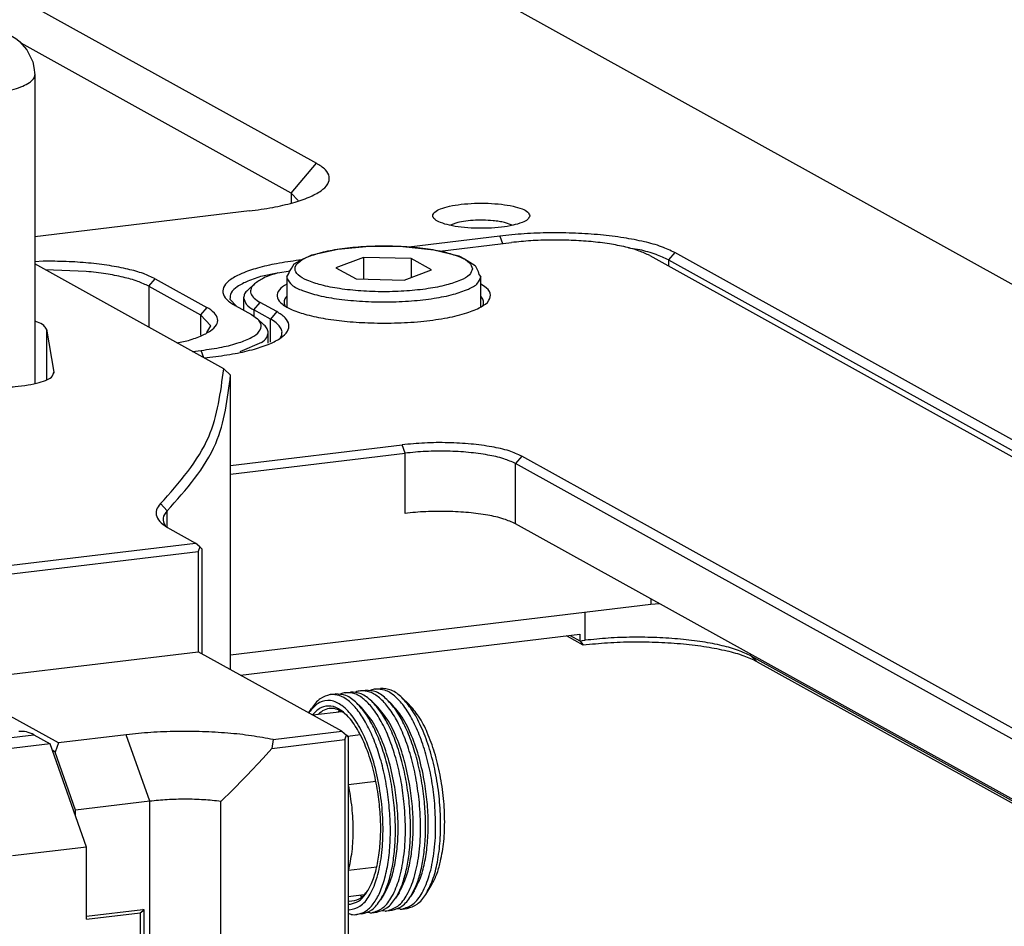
# Model space of a CAD drawing. Header units: inches. Extents: x -399 to 442, y -299 to 295.
# Tile 130 of 138: x 297 to 325, y 196 to 222. Entities that reach past the tile are written whole.
import ezdxf

# ---------------------------------------------------------------- set-up
doc = ezdxf.new("R2010")
doc.units = ezdxf.units.IN

# ---------------------------------------------------------------- blocks, each defined once
blk = doc.blocks.new('0515-0488_3__296', base_point=(380.773, 267.729))
at = {"color": 7, "linetype": 'Continuous'}
for p, q in [((381.553, 269.552), (381.679, 269.614)), ((381.679, 269.614), (382.615, 269.821)), ((382.615, 269.821), (383.754, 269.927)), ((383.754, 269.927), (384.957, 269.919)), ((384.957, 269.919), (386.075, 269.798)), ((386.075, 269.798), (386.975, 269.578)), ((380.941, 269.115), (381.037, 269.286)), ((381.037, 269.286), (381.143, 269.351)), ((381.143, 269.351), (381.37, 269.473)), ((381.37, 269.473), (381.553, 269.552)), ((383.541, 269.516), (382.547, 269.148)), ((385.266, 269.477), (383.541, 269.516)), ((383.541, 269.516), (383.541, 268.736)), ((385.266, 269.477), (385.266, 268.8)), ((385.998, 269.07), (385.266, 269.477)), ((386.975, 269.578), (387.181, 269.473)), ((387.181, 269.473), (387.572, 269.225)), ((380.773, 268.82), (380.844, 268.937)), ((380.844, 268.937), (380.866, 269.007)), ((380.866, 269.007), (380.941, 269.115)), ((382.547, 269.148), (383.279, 268.742)), ((385.005, 268.703), (385.998, 269.07)), ((387.572, 269.225), (387.68, 269.007)), ((387.68, 269.007), (387.701, 268.908)), ((387.701, 268.908), (387.773, 268.82)), ((380.773, 268.82), (380.773, 267.729)), ((383.279, 268.742), (385.005, 268.703)), ((387.773, 267.731), (387.773, 268.82))]:
    blk.add_line(p, q, dxfattribs=at)
at = {"color": 1, "linetype": 'Continuous'}
for points, knots in [([(387.473, 269.109), (387.443, 269.186), (387.365, 269.383), (386.989, 269.554), (386.497, 269.72), (385.839, 269.841), (385.084, 269.92), (384.272, 269.947), (383.461, 269.92), (382.704, 269.841), (382.052, 269.72), (381.546, 269.554), (381.202, 269.383), (381.022, 269.109), (381.202, 268.835), (381.546, 268.665), (382.052, 268.499), (382.704, 268.378), (383.461, 268.299), (384.272, 268.272), (385.084, 268.299), (385.839, 268.378), (386.497, 268.499), (386.989, 268.665), (387.365, 268.835), (387.443, 269.032), (387.473, 269.109)], [0, 0, 0, 0, 0.240498, 0.617454, 1.154144, 1.829828, 2.60603, 3.434731, 4.263433, 5.039635, 5.715319, 6.252009, 6.628965, 6.869463, 7.109961, 7.486917, 8.023607, 8.699291, 9.475493, 10.304194, 11.132896, 11.909098, 12.584782, 13.121472, 13.498428, 13.738926, 13.738926, 13.738926, 13.738926]), ([(380.78, 268.759), (380.833, 268.678), (380.967, 268.47), (381.398, 268.296), (381.964, 268.123), (382.691, 268.002), (383.514, 267.925), (384.387, 267.905), (385.253, 267.94), (386.054, 268.03), (386.748, 268.163), (387.266, 268.343), (387.661, 268.528), (387.741, 268.737), (387.773, 268.82)], [0, 0, 0, 0, 0.285594, 0.727663, 1.33489, 2.081168, 2.924786, 3.815427, 4.698959, 5.521815, 6.235421, 6.801271, 7.199411, 7.455865, 7.455865, 7.455865, 7.455865])]:
    blk.add_open_spline(points, degree=3, knots=knots, dxfattribs=at)
at = {"color": 7, "linetype": 'Continuous'}
blk.add_open_spline([(380.773, 268.82), (380.773, 268.809), (380.774, 268.789), (380.778, 268.769), (380.78, 268.759)], degree=3, knots=[0, 0, 0, 0, 0.03028274, 0.06102923, 0.06102923, 0.06102923, 0.06102923], dxfattribs=at)
blk = doc.blocks.new('N2390-20305_plate__301', base_point=(133.244, 193.193))
at = {"color": 7, "linetype": 'Continuous'}
for p, q in [((386.297, 269.744), (388.881, 270.056)), ((393.865, 269.587), (425.941, 251.783)), ((380.451, 268.957), (380.89, 269.04)), ((379.362, 268.337), (379.603, 268.561)), ((380.773, 268.555), (380.689, 268.508)), ((387.909, 268.471), (387.773, 268.558)), ((379.216, 268.06), (379.216, 267.613)), ((380.409, 267.563), (379.817, 267.891)), ((380.773, 268.115), (380.726, 268.061)), ((387.775, 268.118), (387.773, 268.12)), ((387.83, 267.764), (387.864, 267.836)), ((380.182, 267.294), (379.59, 267.622)), ((380.704, 267.779), (380.712, 267.768)), ((380.542, 266.612), (380.592, 266.72)), ((377.797, 265.891), (378.111, 265.929)), ((378.748, 262.008), (384.934, 262.754)), ((378.748, 261.695), (385.04, 262.454)), ((449.265, 229.039), (389.253, 262.348)), ((449.038, 228.77), (389.026, 262.079)), ((411.637, 247.356), (389.026, 259.905)), ((378.748, 255.175), (393.912, 257.005)), ((393.912, 257.005), (394.217, 257.024))]:
    blk.add_line(p, q, dxfattribs=at)
at = {"color": 1, "linetype": 'Continuous'}
for p, q in [((379.59, 267.622), (379.817, 267.891)), ((379.59, 267.622), (379.59, 267.392)), ((380.409, 267.563), (380.182, 267.294)), ((380.182, 266.458), (380.182, 267.294)), ((385.04, 262.454), (384.934, 262.754)), ((385.04, 260.281), (385.04, 262.454)), ((389.253, 262.348), (389.026, 262.079)), ((389.026, 259.905), (389.026, 262.079)), ((393.912, 257.193), (393.912, 257.005))]:
    blk.add_line(p, q, dxfattribs=at)
at = {"color": 7, "linetype": 'Continuous'}
for points, knots in [([(393.865, 269.587), (393.741, 269.645), (393.463, 269.775), (392.972, 269.905), (392.39, 270.017), (391.734, 270.096), (391.03, 270.142), (390.304, 270.152), (389.585, 270.128), (389.112, 270.08), (388.881, 270.056)], [0, 0, 0, 0, 0.408714, 0.91946, 1.518504, 2.186416, 2.900094, 3.634203, 4.362449, 5.058812, 5.058812, 5.058812, 5.058812]), ([(380.451, 268.957), (380.274, 268.906), (379.97, 268.818), (379.711, 268.637), (379.603, 268.561)], [0, 0, 0, 0, 0.5465693, 0.9412885, 0.9412885, 0.9412885, 0.9412885]), ([(379.603, 268.561), (379.554, 268.51), (379.465, 268.415), (379.461, 268.203), (379.601, 268.023), (379.738, 267.939), (379.817, 267.891)], [0, 0, 0, 0, 0.2072136, 0.3787259, 0.581847, 0.8593277, 0.8593277, 0.8593277, 0.8593277]), ([(379.362, 268.337), (379.319, 268.294), (379.242, 268.216), (379.224, 268.109), (379.216, 268.06)], [0, 0, 0, 0, 0.1757297, 0.3204574, 0.3204574, 0.3204574, 0.3204574]), ([(380.689, 268.508), (380.6, 268.445), (380.447, 268.337), (380.401, 268.031), (380.636, 267.793), (381.004, 267.602), (381.537, 267.43), (382.203, 267.294), (382.976, 267.194), (383.523, 267.168), (383.808, 267.154)], [0, 0, 0, 0, 0.314414, 0.54278, 0.822883, 1.238091, 1.799137, 2.489413, 3.279648, 4.133167, 4.133167, 4.133167, 4.133167]), ([(383.808, 267.154), (384.132, 267.15), (384.771, 267.142), (385.694, 267.207), (386.526, 267.324), (387.223, 267.485), (387.728, 267.69), (388.079, 267.909), (388.156, 268.265), (387.997, 268.397), (387.909, 268.471)], [0, 0, 0, 0, 0.972791, 1.915361, 2.772194, 3.494875, 4.048044, 4.421817, 4.677128, 4.995179, 4.995179, 4.995179, 4.995179]), ([(379.216, 268.06), (379.24, 267.98), (379.301, 267.784), (379.483, 267.683), (379.59, 267.622)], [0, 0, 0, 0, 0.2433086, 0.5953504, 0.5953504, 0.5953504, 0.5953504]), ([(380.726, 268.061), (380.701, 268.015), (380.653, 267.923), (380.687, 267.827), (380.704, 267.779)], [0, 0, 0, 0, 0.1502335, 0.2948227, 0.2948227, 0.2948227, 0.2948227]), ([(387.864, 267.836), (387.868, 267.885), (387.878, 267.99), (387.811, 268.073), (387.775, 268.118)], [0, 0, 0, 0, 0.1415318, 0.3055301, 0.3055301, 0.3055301, 0.3055301]), ([(378.111, 265.929), (378.379, 265.966), (378.882, 266.035), (379.569, 266.192), (380.129, 266.376), (380.538, 266.585), (380.809, 266.813), (380.885, 267.112), (380.705, 267.383), (380.518, 267.497), (380.409, 267.563)], [0, 0, 0, 0, 0.810635, 1.5224, 2.113487, 2.571082, 2.899632, 3.145572, 3.418046, 3.801604, 3.801604, 3.801604, 3.801604]), ([(380.592, 266.72), (380.599, 266.77), (380.612, 266.874), (380.527, 267.031), (380.382, 267.174), (380.253, 267.251), (380.182, 267.294)], [0, 0, 0, 0, 0.1474907, 0.3088964, 0.5082459, 0.757133, 0.757133, 0.757133, 0.757133]), ([(389.253, 262.348), (389.103, 262.414), (388.756, 262.568), (388.134, 262.696), (387.397, 262.795), (386.585, 262.838), (385.754, 262.834), (385.204, 262.78), (384.934, 262.754)], [0, 0, 0, 0, 0.49204, 1.134912, 1.89427, 2.723941, 3.571608, 4.38345, 4.38345, 4.38345, 4.38345]), ([(389.026, 262.079), (388.888, 262.14), (388.568, 262.282), (387.993, 262.4), (387.313, 262.492), (386.564, 262.532), (385.797, 262.527), (385.288, 262.478), (385.04, 262.454)], [0, 0, 0, 0, 0.454191, 1.047611, 1.748557, 2.514407, 3.296869, 4.046262, 4.046262, 4.046262, 4.046262]), ([(389.026, 259.905), (388.888, 259.967), (388.568, 260.108), (387.993, 260.227), (387.313, 260.319), (386.564, 260.358), (385.797, 260.354), (385.288, 260.305), (385.04, 260.281)], [0, 0, 0, 0, 0.454191, 1.047611, 1.748557, 2.514407, 3.296869, 4.046262, 4.046262, 4.046262, 4.046262])]:
    blk.add_open_spline(points, degree=3, knots=knots, dxfattribs=at)
blk = doc.blocks.new('N2390-20305__302', base_point=(133.244, 193.193))
blk.add_blockref('N2390-20305_plate__301', (133.244, 193.193))
blk = doc.blocks.new('N2390-60305__303', base_point=(133.244, 185.122))
for name, p in [('N2390-20305__302', (133.244, 193.193)), ('0515-0488_3__296', (380.773, 267.729))]:
    blk.add_blockref(name, p)
blk = doc.blocks.new('E6980-24110__350', base_point=(64.875, 148.295))
at = {"color": 7, "linetype": 'Continuous'}
for p, q in [((541.344, 193.946), (344.573, 303.161)), ((342.673, 294.656), (381.842, 272.916)), ((380.935, 271.841), (371.189, 277.25)), ((381.186, 271.576), (380.935, 271.841)), ((379.423, 271.196), (371.688, 270.263)), ((386.867, 270.759), (386.678, 270.679)), ((388.903, 270.684), (388.633, 270.779)), ((388.459, 270.291), (385.179, 269.895)), ((393.506, 269.794), (393.095, 269.858)), ((426.848, 251.892), (394.771, 269.696)), ((371.987, 269.381), (371.688, 269.362)), ((381.279, 269.424), (381.208, 269.416)), ((394.544, 269.427), (426.621, 251.623)), ((373.54, 269.014), (372.066, 269.072)), ((380.428, 268.947), (379.898, 268.847)), ((376.024, 268.747), (377.884, 267.715)), ((375.797, 268.478), (377.657, 267.446)), ((378.72, 268.009), (378.961, 267.754)), ((378.911, 267.782), (379.502, 267.453)), ((378.028, 267.054), (377.657, 267.446)), ((379.502, 267.453), (379.716, 267.303)), ((379.957, 267.079), (379.716, 267.303)), ((377.885, 266.814), (378.028, 267.054)), ((380.104, 266.425), (380.104, 266.802)), ((376.809, 266.439), (377.165, 266.507)), ((379.862, 266.448), (379.076, 266.112)), ((377.374, 266.126), (377.688, 266.164)), ((379.107, 254.441), (391.349, 255.919)), ((391.47, 255.522), (390.86, 255.86)), ((390.991, 255.876), (391.349, 255.677)), ((391.349, 255.919), (391.349, 255.677)), ((391.349, 255.677), (391.353, 255.673)), ((391.353, 255.673), (391.446, 255.688)), ((391.353, 255.673), (391.45, 255.546)), ((391.446, 255.688), (391.539, 255.7)), ((391.45, 255.546), (391.47, 255.522)), ((397.519, 255.137), (411.262, 247.509)), ((397.746, 254.923), (411.262, 247.421))]:
    blk.add_line(p, q, dxfattribs=at)
at = {"color": 1, "linetype": 'Continuous'}
for p, q in [((380.935, 271.841), (381.842, 272.916)), ((380.935, 271.841), (380.935, 271.483)), ((388.459, 270.291), (388.555, 270.017)), ((394.771, 269.696), (394.544, 269.427)), ((381.217, 269.391), (381.208, 269.416)), ((394.544, 269.427), (394.544, 269.209)), ((375.797, 268.478), (376.024, 268.747)), ((375.797, 268.478), (375.797, 267.001)), ((377.884, 267.715), (377.657, 267.446)), ((377.657, 267.446), (377.657, 266.717)), ((377.781, 265.9), (377.688, 266.164)), ((391.539, 255.7), (391.539, 256.719)), ((397.519, 255.137), (397.519, 255.192)), ((397.519, 255.137), (397.746, 254.923))]:
    blk.add_line(p, q, dxfattribs=at)
at = {"color": 7, "linetype": 'Continuous'}
for points, knots in [([(379.423, 271.196), (379.705, 271.235), (380.235, 271.308), (380.958, 271.473), (381.547, 271.667), (381.978, 271.886), (382.263, 272.127), (382.343, 272.442), (382.154, 272.727), (381.957, 272.846), (381.842, 272.916)], [0, 0, 0, 0, 0.8533, 1.602526, 2.224723, 2.706402, 3.052244, 3.311128, 3.597943, 4.001688, 4.001688, 4.001688, 4.001688]), ([(389.539, 271.024), (389.519, 271.07), (389.466, 271.19), (389.225, 271.286), (388.912, 271.381), (388.498, 271.444), (388.032, 271.478), (387.546, 271.478), (387.079, 271.444), (386.669, 271.381), (386.346, 271.286), (386.127, 271.19), (386.005, 271.024), (386.127, 270.857), (386.346, 270.762), (386.669, 270.667), (387.079, 270.604), (387.546, 270.569), (388.032, 270.569), (388.498, 270.604), (388.912, 270.667), (389.225, 270.762), (389.466, 270.857), (389.519, 270.978), (389.539, 271.024)], [0, 0, 0, 0, 0.145974, 0.383812, 0.72424, 1.149027, 1.62833, 2.126432, 2.605735, 3.030522, 3.370949, 3.608789, 3.754762, 3.900735, 4.138574, 4.479001, 4.903789, 5.383092, 5.881194, 6.360497, 6.785284, 7.125711, 7.36355, 7.509524, 7.509524, 7.509524, 7.509524]), ([(388.216, 270.845), (388.097, 270.853), (387.855, 270.87), (387.5, 270.859), (387.167, 270.829), (386.962, 270.781), (386.867, 270.759)], [0, 0, 0, 0, 0.359889, 0.725249, 1.066803, 1.357847, 1.357847, 1.357847, 1.357847]), ([(388.633, 270.779), (388.568, 270.793), (388.43, 270.822), (388.29, 270.837), (388.216, 270.845)], [0, 0, 0, 0, 0.1996753, 0.4223051, 0.4223051, 0.4223051, 0.4223051]), ([(394.771, 269.696), (394.615, 269.769), (394.263, 269.935), (393.64, 270.099), (392.903, 270.241), (392.072, 270.341), (391.18, 270.4), (390.261, 270.412), (389.35, 270.382), (388.751, 270.321), (388.459, 270.291)], [0, 0, 0, 0, 0.517704, 1.164649, 1.923439, 2.769461, 3.673453, 4.603324, 5.525769, 6.407828, 6.407828, 6.407828, 6.407828]), ([(394.544, 269.427), (394.396, 269.497), (394.063, 269.655), (393.705, 269.744), (393.506, 269.794)], [0, 0, 0, 0, 0.490458, 1.103355, 1.103355, 1.103355, 1.103355]), ([(376.024, 268.747), (375.884, 268.813), (375.569, 268.961), (375.012, 269.108), (374.353, 269.235), (373.609, 269.324), (372.811, 269.379), (372.264, 269.38), (371.987, 269.381)], [0, 0, 0, 0, 0.463209, 1.042054, 1.720971, 2.477938, 3.286773, 4.118762, 4.118762, 4.118762, 4.118762]), ([(381.208, 269.416), (380.94, 269.379), (380.437, 269.31), (379.75, 269.153), (379.19, 268.969), (378.781, 268.76), (378.51, 268.531), (378.434, 268.232), (378.614, 267.961), (378.801, 267.848), (378.911, 267.782)], [0, 0, 0, 0, 0.810635, 1.5224, 2.113487, 2.571082, 2.899632, 3.145572, 3.418046, 3.801604, 3.801604, 3.801604, 3.801604]), ([(375.797, 268.478), (375.666, 268.54), (375.369, 268.679), (374.845, 268.817), (374.225, 268.939), (373.776, 268.988), (373.54, 269.014)], [0, 0, 0, 0, 0.435962, 0.980759, 1.619741, 2.332182, 2.332182, 2.332182, 2.332182]), ([(379.898, 268.847), (379.718, 268.791), (379.4, 268.693), (379.02, 268.495), (378.746, 268.276), (378.728, 268.089), (378.72, 268.009)], [0, 0, 0, 0, 0.559972, 0.993478, 1.304733, 1.537727, 1.537727, 1.537727, 1.537727]), ([(377.165, 266.507), (377.334, 266.559), (377.634, 266.651), (377.999, 266.84), (378.242, 267.044), (378.31, 267.312), (378.149, 267.554), (377.981, 267.656), (377.884, 267.715)], [0, 0, 0, 0, 0.528868, 0.938295, 1.23226, 1.452312, 1.696104, 2.039287, 2.039287, 2.039287, 2.039287]), ([(377.688, 266.164), (377.938, 266.199), (378.398, 266.263), (379.012, 266.416), (379.47, 266.602), (379.78, 266.797), (379.897, 267.097), (379.779, 267.232), (379.716, 267.303)], [0, 0, 0, 0, 0.755176, 1.394103, 1.890621, 2.237111, 2.4739, 2.735367, 2.735367, 2.735367, 2.735367]), ([(379.862, 266.448), (379.932, 266.5), (380.054, 266.591), (380.089, 266.738), (380.104, 266.802)], [0, 0, 0, 0, 0.2509013, 0.4406693, 0.4406693, 0.4406693, 0.4406693]), ([(380.104, 266.802), (380.095, 266.85), (380.077, 266.958), (380, 267.036), (379.957, 267.079)], [0, 0, 0, 0, 0.1447268, 0.3204548, 0.3204548, 0.3204548, 0.3204548]), ([(397.519, 255.137), (397.371, 255.206), (397.037, 255.363), (396.448, 255.519), (395.75, 255.654), (394.962, 255.748), (394.117, 255.804), (393.247, 255.815), (392.383, 255.787), (391.816, 255.729), (391.539, 255.7)], [0, 0, 0, 0, 0.490457, 1.103352, 1.822205, 2.6237, 3.480113, 4.361043, 5.234939, 6.070574, 6.070574, 6.070574, 6.070574]), ([(397.746, 254.923), (397.59, 254.996), (397.241, 255.16), (396.622, 255.324), (395.891, 255.466), (395.066, 255.566), (394.18, 255.626), (393.266, 255.639), (392.358, 255.611), (391.761, 255.551), (391.47, 255.522)], [0, 0, 0, 0, 0.514579, 1.15709, 1.910483, 2.750612, 3.64875, 4.573364, 5.491695, 6.37127, 6.37127, 6.37127, 6.37127])]:
    blk.add_open_spline(points, degree=3, knots=knots, dxfattribs=at)
blk = doc.blocks.new('E6980-64110__351', base_point=(64.875, 148.295))
blk.add_blockref('E6980-24110__350', (64.875, 148.295))
blk = doc.blocks.new('N2390-20306_4__370', base_point=(365.371, 215.331))
at = {"color": 1, "linetype": 'Continuous'}
blk.add_line((368.977, 251.965), (371.65, 252.287), dxfattribs=at)
at = {"color": 7, "linetype": 'Continuous'}
for p, q in [((371.65, 252.287), (372.242, 251.959)), ((372.242, 251.959), (369.568, 251.636)), ((373.552, 248.237), (372.242, 251.959)), ((373.552, 248.237), (370.879, 247.915)), ((373.552, 245.629), (373.552, 248.237)), ((373.552, 245.744), (375.581, 245.988)), ((373.552, 245.629), (375.478, 245.862)), ((375.478, 245.862), (375.623, 245.965)), ((375.478, 245.862), (375.478, 237.313)), ((375.623, 245.965), (375.581, 245.988)), ((375.623, 237.417), (375.623, 245.965))]:
    blk.add_line(p, q, dxfattribs=at)
blk.add_open_spline([(371.65, 252.287), (371.561, 252.331), (371.391, 252.414), (371.202, 252.41), (371.111, 252.408)], degree=3, knots=[0, 0, 0, 0, 0.2924376, 0.5596202, 0.5596202, 0.5596202, 0.5596202], dxfattribs=at)
blk = doc.blocks.new('N2390-20308__376', base_point=(381.566, 245.792))
at = {"color": 7, "linetype": 'Continuous'}
for p, q in [((382.341, 253.743), (382.523, 253.765)), ((382.703, 253.759), (382.717, 253.766)), ((382.885, 253.809), (383.066, 253.83)), ((383.247, 253.825), (383.261, 253.832)), ((383.429, 253.874), (383.61, 253.896)), ((383.791, 253.891), (383.805, 253.897)), ((383.973, 253.94), (384.154, 253.962)), ((385.179, 253.39), (384.929, 253.63)), ((383.298, 253.433), (383.465, 253.273)), ((383.842, 253.499), (384.008, 253.339)), ((384.386, 253.564), (384.552, 253.404)), ((381.566, 253.077), (381.667, 253.236)), ((381.567, 253.076), (381.613, 253.142)), ((381.715, 253.025), (381.699, 253.003)), ((381.905, 253.025), (381.896, 253.015)), ((382.931, 252.998), (382.851, 253.063)), ((384.279, 246.524), (384.155, 246.329)), ((384.823, 246.59), (384.699, 246.395)), ((385.367, 246.655), (385.243, 246.46)), ((385.787, 246.526), (385.972, 246.819)), ((382.985, 246.291), (383.03, 246.284)), ((382.985, 246.174), (383.068, 246.176)), ((383.029, 245.973), (382.985, 245.976)), ((383.095, 245.807), (382.985, 245.837)), ((383.481, 245.822), (383.3, 245.801)), ((383.774, 245.861), (383.663, 245.871)), ((383.844, 245.866), (384.025, 245.888)), ((384.318, 245.927), (384.206, 245.936)), ((384.387, 245.932), (384.569, 245.954)), ((384.862, 245.993), (384.75, 246.002)), ((384.931, 245.997), (385.113, 246.019))]:
    blk.add_line(p, q, dxfattribs=at)
at = {"color": 1, "linetype": 'Continuous'}
for p, q in [((382.63, 253.112), (382.621, 253.102)), ((382.689, 253.162), (382.63, 253.112)), ((383.419, 246.489), (383.425, 246.485)), ((383.455, 246.468), (383.499, 246.446))]:
    blk.add_line(p, q, dxfattribs=at)
at = {"color": 7, "linetype": 'Continuous'}
for points, knots in [([(382.341, 253.743), (382.214, 253.703), (381.931, 253.615), (381.761, 253.37), (381.667, 253.236)], [0, 0, 0, 0, 0.3900799, 0.8648786, 0.8648786, 0.8648786, 0.8648786]), ([(384.433, 250.041), (384.394, 250.295), (384.319, 250.795), (384.134, 251.509), (383.907, 252.161), (383.639, 252.725), (383.342, 253.184), (383.024, 253.516), (382.688, 253.732), (382.451, 253.74), (382.341, 253.743)], [0, 0, 0, 0, 0.770607, 1.514945, 2.210603, 2.838267, 3.383693, 3.840713, 4.216576, 4.540246, 4.540246, 4.540246, 4.540246]), ([(383.298, 253.433), (383.175, 253.541), (382.951, 253.738), (382.656, 253.757), (382.523, 253.765)], [0, 0, 0, 0, 0.4747939, 0.8648704, 0.8648704, 0.8648704, 0.8648704]), ([(382.885, 253.809), (382.857, 253.804), (382.799, 253.795), (382.745, 253.776), (382.717, 253.766)], [0, 0, 0, 0, 0.0860591, 0.1732949, 0.1732949, 0.1732949, 0.1732949]), ([(385.012, 249.782), (384.98, 250.052), (384.917, 250.586), (384.742, 251.354), (384.517, 252.061), (384.244, 252.678), (383.937, 253.183), (383.606, 253.551), (383.253, 253.794), (383.001, 253.804), (382.885, 253.809)], [0, 0, 0, 0, 0.814991, 1.610538, 2.359719, 3.038787, 3.629507, 4.122643, 4.524181, 4.865627, 4.865627, 4.865627, 4.865627]), ([(383.842, 253.499), (383.719, 253.607), (383.495, 253.804), (383.2, 253.822), (383.066, 253.83)], [0, 0, 0, 0, 0.4747936, 0.86487, 0.86487, 0.86487, 0.86487]), ([(383.429, 253.874), (383.4, 253.87), (383.343, 253.861), (383.289, 253.842), (383.261, 253.832)], [0, 0, 0, 0, 0.0860591, 0.1732949, 0.1732949, 0.1732949, 0.1732949]), ([(385.556, 249.848), (385.524, 250.118), (385.461, 250.651), (385.286, 251.42), (385.06, 252.127), (384.788, 252.744), (384.481, 253.249), (384.15, 253.616), (383.796, 253.859), (383.545, 253.869), (383.429, 253.874)], [0, 0, 0, 0, 0.814992, 1.610538, 2.35972, 3.038788, 3.629508, 4.122644, 4.524183, 4.865629, 4.865629, 4.865629, 4.865629]), ([(384.386, 253.564), (384.263, 253.672), (384.039, 253.869), (383.743, 253.888), (383.61, 253.896)], [0, 0, 0, 0, 0.4747992, 0.8648792, 0.8648792, 0.8648792, 0.8648792]), ([(383.973, 253.94), (383.944, 253.935), (383.887, 253.927), (383.832, 253.907), (383.805, 253.897)], [0, 0, 0, 0, 0.0860591, 0.1732949, 0.1732949, 0.1732949, 0.1732949]), ([(386.1, 249.914), (386.068, 250.184), (386.005, 250.717), (385.83, 251.485), (385.604, 252.193), (385.332, 252.809), (385.025, 253.315), (384.694, 253.682), (384.34, 253.925), (384.088, 253.935), (383.973, 253.94)], [0, 0, 0, 0, 0.814992, 1.610539, 2.359721, 3.038789, 3.629509, 4.122644, 4.524183, 4.865629, 4.865629, 4.865629, 4.865629]), ([(384.929, 253.63), (384.807, 253.738), (384.583, 253.935), (384.287, 253.953), (384.154, 253.962)], [0, 0, 0, 0, 0.4747989, 0.8648788, 0.8648788, 0.8648788, 0.8648788]), ([(385.787, 246.526), (385.875, 246.694), (386.067, 247.065), (386.224, 247.726), (386.32, 248.487), (386.333, 249.322), (386.267, 250.188), (386.125, 251.045), (385.914, 251.852), (385.639, 252.568), (385.33, 253.174), (385.055, 253.487), (384.929, 253.63)], [0, 0, 0, 0, 0.567792, 1.247888, 2.02337, 2.867244, 3.746681, 4.626118, 5.469991, 6.245474, 6.92557, 7.493362, 7.493362, 7.493362, 7.493362]), ([(383.029, 245.973), (383.163, 246.004), (383.464, 246.072), (383.792, 246.506), (384.038, 247.09), (384.197, 247.848), (384.261, 248.721), (384.225, 249.66), (384.091, 250.606), (383.866, 251.497), (383.567, 252.278), (383.211, 252.903), (382.818, 253.34), (382.377, 253.565), (381.911, 253.484), (381.717, 253.262), (381.613, 253.142)], [0, 0, 0, 0, 0.403914, 0.899837, 1.537988, 2.316139, 3.204825, 4.160097, 5.130804, 6.064232, 6.9115, 7.63364, 8.210434, 8.65773, 9.05492, 9.520365, 9.520365, 9.520365, 9.520365]), ([(384.07, 250.138), (384.023, 250.411), (383.931, 250.942), (383.704, 251.684), (383.427, 252.324), (383.108, 252.83), (382.761, 253.181), (382.382, 253.357), (381.986, 253.298), (381.809, 253.12), (381.715, 253.025)], [0, 0, 0, 0, 0.831711, 1.616226, 2.320268, 2.918825, 3.401469, 3.784601, 4.12873, 4.521134, 4.521134, 4.521134, 4.521134]), ([(384.65, 249.739), (384.62, 249.997), (384.56, 250.507), (384.396, 251.244), (384.186, 251.929), (383.93, 252.532), (383.649, 253.042), (383.408, 253.31), (383.298, 253.433)], [0, 0, 0, 0, 0.778549, 1.540501, 2.262269, 2.922749, 3.505116, 3.99937, 3.99937, 3.99937, 3.99937]), ([(384.667, 250.397), (384.608, 250.701), (384.495, 251.287), (384.216, 252.089), (383.898, 252.768), (383.599, 253.116), (383.465, 253.273)], [0, 0, 0, 0, 0.928495, 1.789041, 2.541493, 3.159467, 3.159467, 3.159467, 3.159467]), ([(385.194, 249.804), (385.163, 250.062), (385.103, 250.572), (384.94, 251.31), (384.73, 251.994), (384.474, 252.597), (384.192, 253.108), (383.952, 253.376), (383.842, 253.499)], [0, 0, 0, 0, 0.778549, 1.540502, 2.26227, 2.922751, 3.505117, 3.999372, 3.999372, 3.999372, 3.999372]), ([(385.211, 250.462), (385.152, 250.767), (385.039, 251.353), (384.76, 252.154), (384.442, 252.834), (384.143, 253.182), (384.008, 253.339)], [0, 0, 0, 0, 0.928496, 1.789042, 2.541494, 3.159468, 3.159468, 3.159468, 3.159468]), ([(385.738, 249.87), (385.707, 250.128), (385.647, 250.638), (385.484, 251.375), (385.274, 252.06), (385.018, 252.663), (384.736, 253.173), (384.496, 253.441), (384.386, 253.564)], [0, 0, 0, 0, 0.778547, 1.540497, 2.262264, 2.922743, 3.505109, 3.999364, 3.999364, 3.999364, 3.999364]), ([(385.754, 250.528), (385.696, 250.832), (385.582, 251.419), (385.304, 252.22), (384.986, 252.899), (384.687, 253.247), (384.552, 253.404)], [0, 0, 0, 0, 0.928496, 1.789043, 2.541495, 3.159469, 3.159469, 3.159469, 3.159469]), ([(386.3, 247.633), (386.348, 247.869), (386.449, 248.367), (386.481, 249.16), (386.441, 249.997), (386.319, 250.835), (386.126, 251.632), (385.867, 252.341), (385.57, 252.941), (385.301, 253.25), (385.179, 253.39)], [0, 0, 0, 0, 0.720961, 1.522869, 2.372118, 3.230964, 4.060867, 4.825731, 5.495478, 6.050879, 6.050879, 6.050879, 6.050879]), ([(382.851, 253.063), (382.771, 253.115), (382.62, 253.213), (382.359, 253.257), (382.105, 253.194), (381.974, 253.083), (381.905, 253.025)], [0, 0, 0, 0, 0.28368, 0.531852, 0.773626, 1.040875, 1.040875, 1.040875, 1.040875]), ([(384.823, 246.59), (384.899, 246.734), (385.066, 247.049), (385.212, 247.608), (385.311, 248.251), (385.343, 248.96), (385.317, 249.707), (385.246, 250.209), (385.211, 250.462)], [0, 0, 0, 0, 0.488003, 1.065606, 1.721791, 2.438299, 3.192422, 3.958984, 3.958984, 3.958984, 3.958984]), ([(385.367, 246.655), (385.443, 246.8), (385.61, 247.114), (385.756, 247.674), (385.854, 248.317), (385.886, 249.026), (385.86, 249.772), (385.79, 250.275), (385.754, 250.528)], [0, 0, 0, 0, 0.488003, 1.065606, 1.721791, 2.4383, 3.192424, 3.958986, 3.958986, 3.958986, 3.958986]), ([(383.068, 246.176), (383.168, 246.204), (383.386, 246.266), (383.643, 246.552), (383.854, 246.942), (384.015, 247.448), (384.122, 248.043), (384.168, 248.708), (384.158, 249.416), (384.1, 249.895), (384.07, 250.138)], [0, 0, 0, 0, 0.306663, 0.66685, 1.109116, 1.639043, 2.248479, 2.921159, 3.635839, 4.368408, 4.368408, 4.368408, 4.368408]), ([(384.279, 246.524), (384.356, 246.668), (384.522, 246.983), (384.668, 247.542), (384.767, 248.185), (384.799, 248.895), (384.773, 249.641), (384.702, 250.143), (384.667, 250.397)], [0, 0, 0, 0, 0.488003, 1.065606, 1.72179, 2.438298, 3.192421, 3.958982, 3.958982, 3.958982, 3.958982]), ([(383.3, 245.801), (383.408, 245.831), (383.643, 245.898), (383.923, 246.201), (384.154, 246.616), (384.333, 247.154), (384.456, 247.789), (384.515, 248.5), (384.514, 249.261), (384.46, 249.779), (384.433, 250.041)], [0, 0, 0, 0, 0.331733, 0.719168, 1.192437, 1.758271, 2.409173, 3.129154, 3.896951, 4.688155, 4.688155, 4.688155, 4.688155]), ([(383.844, 245.866), (383.981, 245.913), (384.289, 246.017), (384.612, 246.489), (384.858, 247.113), (385.012, 247.909), (385.076, 248.817), (385.034, 249.453), (385.012, 249.782)], [0, 0, 0, 0, 0.42501, 0.955057, 1.630907, 2.446148, 3.369774, 4.35748, 4.35748, 4.35748, 4.35748]), ([(384.155, 246.329), (384.225, 246.457), (384.376, 246.734), (384.522, 247.221), (384.63, 247.78), (384.688, 248.399), (384.7, 249.059), (384.667, 249.51), (384.65, 249.739)], [0, 0, 0, 0, 0.436808, 0.944268, 1.516246, 2.141849, 2.807035, 3.495741, 3.495741, 3.495741, 3.495741]), ([(384.387, 245.932), (384.525, 245.978), (384.833, 246.083), (385.156, 246.555), (385.402, 247.178), (385.556, 247.974), (385.62, 248.883), (385.578, 249.519), (385.556, 249.848)], [0, 0, 0, 0, 0.42501, 0.955057, 1.630907, 2.446148, 3.369775, 4.357481, 4.357481, 4.357481, 4.357481]), ([(384.699, 246.395), (384.769, 246.523), (384.92, 246.8), (385.065, 247.287), (385.174, 247.845), (385.232, 248.464), (385.244, 249.125), (385.211, 249.575), (385.194, 249.804)], [0, 0, 0, 0, 0.436808, 0.944268, 1.516247, 2.141849, 2.807036, 3.495742, 3.495742, 3.495742, 3.495742]), ([(384.931, 245.997), (385.068, 246.044), (385.377, 246.148), (385.699, 246.621), (385.946, 247.244), (386.1, 248.04), (386.164, 248.948), (386.122, 249.585), (386.1, 249.914)], [0, 0, 0, 0, 0.42501, 0.955057, 1.630907, 2.446149, 3.369776, 4.357483, 4.357483, 4.357483, 4.357483]), ([(385.243, 246.46), (385.313, 246.589), (385.464, 246.866), (385.609, 247.353), (385.718, 247.911), (385.776, 248.53), (385.788, 249.191), (385.755, 249.641), (385.738, 249.87)], [0, 0, 0, 0, 0.436807, 0.944267, 1.516245, 2.141845, 2.80703, 3.495734, 3.495734, 3.495734, 3.495734]), ([(385.972, 246.819), (386.038, 246.938), (386.179, 247.196), (386.258, 247.48), (386.3, 247.633)], [0, 0, 0, 0, 0.4071687, 0.8806042, 0.8806042, 0.8806042, 0.8806042]), ([(383.03, 246.284), (383.155, 246.298), (383.431, 246.33), (383.604, 246.549), (383.699, 246.668)], [0, 0, 0, 0, 0.3651022, 0.8002106, 0.8002106, 0.8002106, 0.8002106]), ([(385.113, 246.019), (385.24, 246.059), (385.523, 246.147), (385.693, 246.392), (385.787, 246.526)], [0, 0, 0, 0, 0.3900797, 0.8648783, 0.8648783, 0.8648783, 0.8648783]), ([(383.481, 245.822), (383.609, 245.862), (383.891, 245.951), (384.062, 246.195), (384.155, 246.329)], [0, 0, 0, 0, 0.3900763, 0.8648699, 0.8648699, 0.8648699, 0.8648699]), ([(384.025, 245.888), (384.152, 245.928), (384.435, 246.016), (384.606, 246.261), (384.699, 246.395)], [0, 0, 0, 0, 0.3900762, 0.8648695, 0.8648695, 0.8648695, 0.8648695]), ([(384.569, 245.954), (384.696, 245.994), (384.979, 246.082), (385.149, 246.326), (385.243, 246.46)], [0, 0, 0, 0, 0.3900798, 0.8648787, 0.8648787, 0.8648787, 0.8648787]), ([(383.095, 245.807), (383.13, 245.802), (383.198, 245.792), (383.266, 245.798), (383.3, 245.801)], [0, 0, 0, 0, 0.1036105, 0.205292, 0.205292, 0.205292, 0.205292]), ([(383.774, 245.861), (383.786, 245.862), (383.809, 245.863), (383.832, 245.865), (383.844, 245.866)], [0, 0, 0, 0, 0.03491947, 0.06975982, 0.06975982, 0.06975982, 0.06975982]), ([(384.318, 245.927), (384.33, 245.927), (384.353, 245.928), (384.376, 245.931), (384.387, 245.932)], [0, 0, 0, 0, 0.03491947, 0.06975983, 0.06975983, 0.06975983, 0.06975983]), ([(384.862, 245.993), (384.873, 245.993), (384.897, 245.994), (384.92, 245.996), (384.931, 245.997)], [0, 0, 0, 0, 0.03491564, 0.06975218, 0.06975218, 0.06975218, 0.06975218])]:
    blk.add_open_spline(points, degree=3, knots=knots, dxfattribs=at)
at = {"color": 1, "linetype": 'Continuous'}
blk.add_open_spline([(383.425, 246.485), (383.43, 246.482), (383.44, 246.476), (383.45, 246.47), (383.455, 246.468)], degree=3, knots=[0, 0, 0, 0, 0.01751912, 0.03486389, 0.03486389, 0.03486389, 0.03486389], dxfattribs=at)
blk = doc.blocks.new('N2390-20307__377', base_point=(381.716, 246.437))
at = {"color": 7, "linetype": 'Continuous'}
for p, q in [((382.765, 253.12), (381.716, 252.993)), ((383.427, 252.286), (382.962, 252.23)), ((383.989, 250.602), (383.001, 250.482)), ((384.016, 247.514), (383.001, 247.391)), ((383.564, 246.507), (382.985, 246.437))]:
    blk.add_line(p, q, dxfattribs=at)
blk.add_open_spline([(383.001, 247.391), (383.049, 247.617), (383.151, 248.095), (383.181, 248.859), (383.144, 249.668), (383.049, 250.21), (383.001, 250.482)], degree=3, knots=[0, 0, 0, 0, 0.690562, 1.464463, 2.285919, 3.114551, 3.114551, 3.114551, 3.114551], dxfattribs=at)
blk = doc.blocks.new('N2390-60307_6__378', base_point=(381.566, 245.792))
for name, p in [('N2390-20308__376', (381.566, 245.792)), ('N2390-20307__377', (381.716, 246.437))]:
    blk.add_blockref(name, p)
blk = doc.blocks.new('E6992-26102__392', base_point=(365.688, 264.964))
at = {"color": 7, "linetype": 'Continuous'}
for p, q in [((366.986, 277.748), (367.175, 277.801)), ((367.175, 277.801), (367.229, 277.817)), ((367.229, 277.817), (367.641, 277.9)), ((367.641, 277.9), (368.063, 277.953)), ((368.063, 277.953), (368.496, 277.978)), ((368.496, 277.978), (368.934, 277.977)), ((368.934, 277.977), (369.367, 277.948)), ((369.367, 277.948), (369.788, 277.892)), ((369.788, 277.892), (370.199, 277.805)), ((370.199, 277.805), (370.39, 277.748)), ((366.33, 277.401), (366.807, 277.674)), ((366.807, 277.674), (366.87, 277.701)), ((366.87, 277.701), (366.986, 277.748)), ((370.39, 277.748), (370.624, 277.647)), ((370.624, 277.647), (371.039, 277.401)), ((365.986, 277.014), (366.308, 277.381)), ((366.308, 277.381), (366.321, 277.393)), ((366.321, 277.393), (366.33, 277.401)), ((371.039, 277.401), (371.135, 277.314)), ((371.135, 277.314), (371.39, 277.014)), ((365.76, 276.575), (365.986, 277.014)), ((371.39, 277.014), (371.608, 276.575)), ((365.688, 276.107), (365.752, 276.541)), ((365.752, 276.541), (365.758, 276.566)), ((365.758, 276.566), (365.76, 276.575)), ((371.608, 276.575), (371.651, 276.371)), ((371.651, 276.371), (371.688, 276.107)), ((365.688, 265.001), (365.688, 276.107)), ((371.688, 276.107), (371.688, 264.964))]:
    blk.add_line(p, q, dxfattribs=at)
at = {"color": 1, "linetype": 'Continuous'}
for points, knots in [([(367.188, 277.556), (367.205, 277.517), (367.25, 277.413), (367.457, 277.332), (367.726, 277.25), (368.081, 277.196), (368.48, 277.167), (368.896, 277.167), (369.296, 277.196), (369.648, 277.25), (369.925, 277.332), (370.113, 277.413), (370.217, 277.556), (370.113, 277.699), (369.925, 277.781), (369.648, 277.862), (369.296, 277.916), (368.896, 277.946), (368.48, 277.946), (368.081, 277.916), (367.726, 277.862), (367.457, 277.781), (367.25, 277.699), (367.205, 277.596), (367.188, 277.556)], [0, 0, 0, 0, 0.125121, 0.328982, 0.620777, 0.98488, 1.395712, 1.822656, 2.233487, 2.597591, 2.889385, 3.093247, 3.218367, 3.343487, 3.54735, 3.839144, 4.203247, 4.614079, 5.041023, 5.451855, 5.815957, 6.107753, 6.311614, 6.436735, 6.436735, 6.436735, 6.436735]), ([(365.688, 276.107), (365.708, 276.046), (365.757, 275.895), (366.02, 275.745), (366.37, 275.603), (366.844, 275.488), (367.404, 275.399), (368.028, 275.344), (368.686, 275.324), (369.343, 275.344), (369.968, 275.396), (370.366, 275.466), (370.556, 275.5)], [0, 0, 0, 0, 0.18832, 0.464053, 0.850231, 1.340449, 1.916237, 2.552428, 3.219849, 3.887393, 4.523944, 5.100307, 5.100307, 5.100307, 5.100307]), ([(370.556, 275.5), (370.685, 275.529), (370.923, 275.582), (371.235, 275.692), (371.479, 275.805), (371.588, 275.915), (371.635, 275.962)], [0, 0, 0, 0, 0.396609, 0.729977, 0.994381, 1.191267, 1.191267, 1.191267, 1.191267])]:
    blk.add_open_spline(points, degree=3, knots=knots, dxfattribs=at)
at = {"color": 7, "linetype": 'Continuous'}
blk.add_open_spline([(371.635, 275.962), (371.65, 275.985), (371.68, 276.029), (371.685, 276.082), (371.688, 276.107)], degree=3, knots=[0, 0, 0, 0, 0.082956, 0.157463, 0.157463, 0.157463, 0.157463], dxfattribs=at)
blk = doc.blocks.new('N2390-20304_adpater_plate__393', base_point=(243.82, 232.272))
at = {"color": 7, "linetype": 'Continuous'}
for p, q in [((378.498, 265.502), (371.688, 269.282)), ((371.78, 267.187), (371.688, 267.22)), ((372.104, 266.926), (372.366, 265.374)), ((378.498, 265.502), (378.748, 265.275)), ((378.748, 254.64), (378.748, 265.275)), ((376.38, 259.837), (376.39, 259.823)), ((376.549, 259.725), (377.476, 259.21)), ((358.217, 256.886), (377.476, 259.21)), ((377.642, 259.074), (377.476, 259.21)), ((377.642, 259.074), (377.582, 258.91)), ((377.703, 258.996), (377.642, 259.074)), ((377.703, 258.996), (377.703, 255.221)), ((358.323, 256.586), (377.582, 258.91)), ((377.582, 258.91), (377.582, 255.288)), ((360.517, 253.228), (377.582, 255.288)), ((382.759, 252.414), (377.582, 255.288)), ((372.537, 251.995), (369.832, 253.496)), ((374.984, 252.29), (372.537, 251.995)), ((380.279, 252.115), (382.759, 252.414)), ((382.759, 252.414), (382.925, 252.278)), ((382.864, 252.114), (382.925, 252.278)), ((382.925, 252.278), (382.985, 252.2)), ((382.985, 252.2), (382.985, 244.956)), ((372.537, 251.995), (372.416, 251.667)), ((380.279, 252.115), (380.239, 251.797)), ((380.239, 251.797), (382.864, 252.114)), ((382.864, 252.114), (382.864, 244.87)), ((372.416, 251.667), (372.328, 251.716)), ((373.155, 249.566), (372.416, 251.667)), ((379.917, 251.445), (380.239, 251.797)), ((379.334, 250.824), (379.917, 251.445)), ((379.253, 250.739), (379.334, 250.824)), ((378.809, 250.285), (379.253, 250.739)), ((378.398, 249.885), (378.809, 250.285)), ((375.829, 249.889), (373.155, 249.566)), ((378.398, 244.331), (378.398, 249.885)), ((373.155, 249.365), (373.155, 249.566))]:
    blk.add_line(p, q, dxfattribs=at)
at = {"color": 1, "linetype": 'Continuous'}
for p, q in [((372.104, 266.926), (372.104, 265.096)), ((372.366, 265.374), (372.366, 265.341)), ((376.46, 260.375), (376.218, 260.632)), ((376.46, 259.78), (376.46, 260.375)), ((375.829, 249.889), (374.984, 252.29)), ((375.829, 244.335), (375.829, 249.889))]:
    blk.add_line(p, q, dxfattribs=at)
at = {"color": 7, "linetype": 'Continuous'}
for points, knots in [([(372.104, 266.926), (372.076, 266.975), (372.003, 267.101), (371.865, 267.154), (371.78, 267.187)], [0, 0, 0, 0, 0.1654922, 0.427082, 0.427082, 0.427082, 0.427082]), ([(370.455, 264.835), (370.626, 264.84), (370.957, 264.85), (371.42, 264.906), (371.818, 264.986), (372.107, 265.091), (372.328, 265.204), (372.355, 265.326), (372.366, 265.374)], [0, 0, 0, 0, 0.514708, 0.991329, 1.400608, 1.719878, 1.938993, 2.081093, 2.081093, 2.081093, 2.081093]), ([(376.218, 260.632), (376.897, 261.393), (378.148, 262.796), (378.389, 264.652), (378.498, 265.502)], [0, 0, 0, 0, 2.97692, 5.48965, 5.48965, 5.48965, 5.48965]), ([(376.46, 260.375), (377.143, 261.14), (378.402, 262.552), (378.639, 264.42), (378.748, 265.275)], [0, 0, 0, 0, 2.994489, 5.52179, 5.52179, 5.52179, 5.52179]), ([(376.218, 260.632), (376.158, 260.56), (376.047, 260.428), (376.06, 260.144), (376.255, 259.905), (376.442, 259.79), (376.549, 259.725)], [0, 0, 0, 0, 0.271011, 0.503234, 0.78228, 1.159757, 1.159757, 1.159757, 1.159757]), ([(376.46, 260.375), (376.391, 260.288), (376.258, 260.122), (376.341, 259.929), (376.38, 259.837)], [0, 0, 0, 0, 0.3064413, 0.5851584, 0.5851584, 0.5851584, 0.5851584]), ([(380.279, 252.115), (380.021, 252.164), (379.48, 252.266), (378.627, 252.356), (377.722, 252.409), (376.796, 252.415), (375.879, 252.382), (375.278, 252.32), (374.984, 252.29)], [0, 0, 0, 0, 0.787429, 1.652939, 2.56896, 3.505694, 4.432456, 5.318989, 5.318989, 5.318989, 5.318989]), ([(378.398, 249.885), (378.19, 249.906), (377.763, 249.951), (377.115, 249.967), (376.465, 249.953), (376.038, 249.91), (375.829, 249.889)], [0, 0, 0, 0, 0.62746, 1.285609, 1.944594, 2.574517, 2.574517, 2.574517, 2.574517])]:
    blk.add_open_spline(points, degree=3, knots=knots, dxfattribs=at)
blk = doc.blocks.new('N2390-20304__394', base_point=(243.82, 232.272))
blk.add_blockref('N2390-20304_adpater_plate__393', (243.82, 232.272))
blk = doc.blocks.new('N2390-60301__401', base_point=(221.019, 205.486))
for name, p in [('E6992-26102__392', (365.688, 264.964)), ('N2390-20304__394', (243.82, 232.272)), ('N2390-60307_6__378', (381.566, 245.792)), ('N2390-20306_4__370', (365.371, 215.331))]:
    blk.add_blockref(name, p)
blk = doc.blocks.new('N2494-90112__404', base_point=(64.875, -291.434))
for name, p in [('E6980-64110__351', (64.875, 148.295)), ('N2390-60301__401', (221.019, 205.486)), ('N2390-60305__303', (133.244, 185.122))]:
    blk.add_blockref(name, p)
blk = doc.blocks.new('gen2', base_point=(303.75, 141.25))
blk.add_blockref('N2494-90112__404', (64.875, -291.434))

msp = doc.modelspace()

# ---------------------------------------------------------------- block references
at = {"xscale": 0.8, "yscale": 0.8, "zscale": 0.8}
msp.add_blockref('gen2', (243, 113), dxfattribs=at)

doc.saveas('drawing.dxf')
